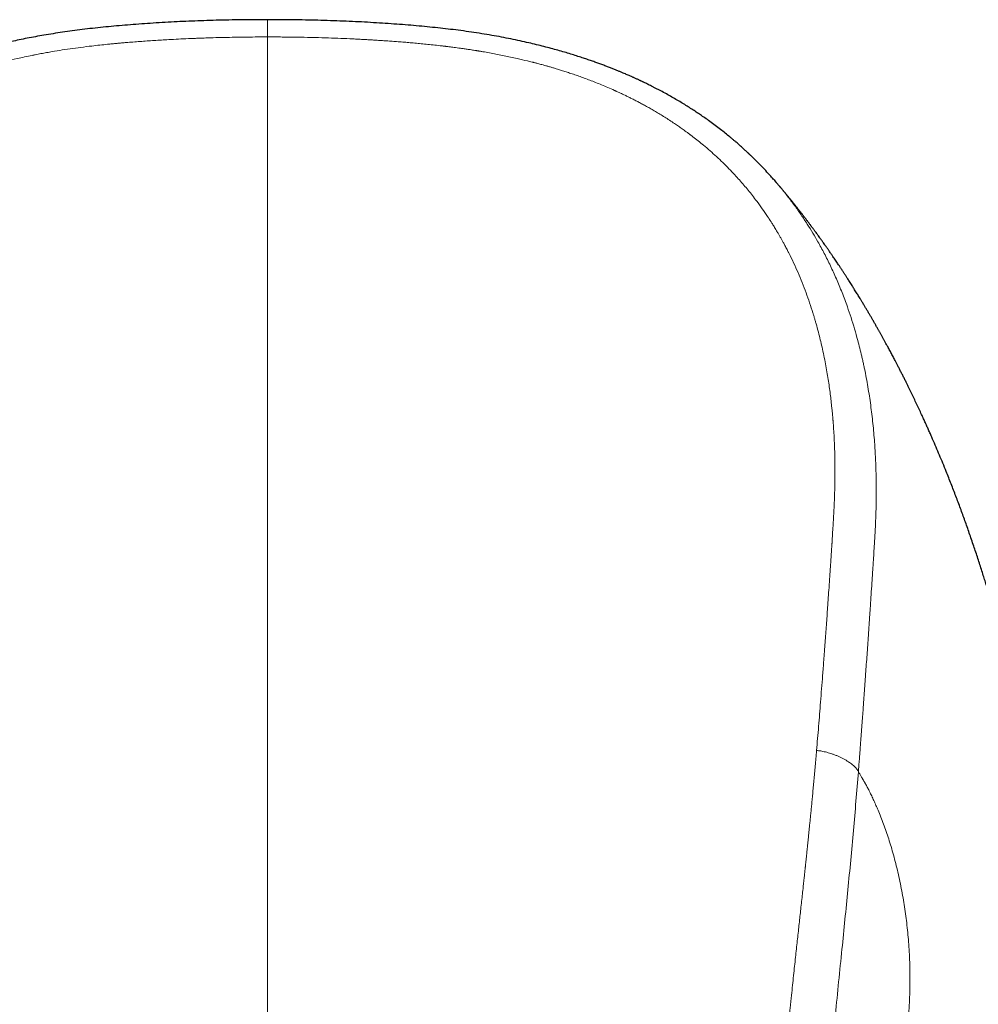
# Model space of a CAD drawing. Header units: millimetres. Extents: x 8 to 736, y 12 to 522.
# Tile 34 of 58: x 375 to 405, y 490 to 522. Entities that reach past the tile are written whole.
import ezdxf

# ---------------------------------------------------------------- set-up
doc = ezdxf.new("R2010")
doc.units = ezdxf.units.MM

msp = doc.modelspace()

# ---------------------------------------------------------------- linework, layer by layer
at = {"color": 7, "linetype": 'Continuous', "lineweight": 30}
msp.add_line((398.633, 516.656), (398.682, 516.599), dxfattribs=at)
for points, knots in [([(382.5, 521.756), (382.438, 521.756), (382.235, 521.757), (381.894, 521.754), (381.479, 521.749), (381.073, 521.742), (380.675, 521.731), (380.286, 521.718), (379.906, 521.703), (379.527, 521.685), (379.151, 521.664), (378.776, 521.64), (378.41, 521.615), (378.051, 521.587), (377.699, 521.557), (377.356, 521.525), (377.02, 521.49), (376.691, 521.453), (376.371, 521.413), (376.059, 521.37), (375.754, 521.324), (375.464, 521.277), (375.187, 521.228), (374.923, 521.179), (374.666, 521.127), (374.418, 521.075), (374.176, 521.02), (373.939, 520.964), (373.709, 520.906), (373.488, 520.848), (373.276, 520.79), (373.074, 520.732), (372.88, 520.675), (372.69, 520.616), (372.504, 520.556), (372.322, 520.496), (372.151, 520.436), (371.99, 520.379), (371.842, 520.325), (371.706, 520.273), (371.581, 520.225), (371.466, 520.18), (371.36, 520.137), (371.263, 520.097), (371.178, 520.061), (371.104, 520.03), (371.041, 520.003), (370.985, 519.978), (370.935, 519.956), (370.891, 519.936), (370.853, 519.919), (370.82, 519.904), (370.789, 519.89), (370.759, 519.877), (370.728, 519.863), (370.697, 519.848), (370.666, 519.834), (370.638, 519.821), (370.613, 519.809), (370.589, 519.798), (370.56, 519.784), (370.524, 519.767), (370.481, 519.746), (370.429, 519.721), (370.373, 519.693), (370.312, 519.664), (370.248, 519.631), (370.178, 519.596), (370.104, 519.558), (370.005, 519.506), (369.884, 519.441), (369.734, 519.359), (369.581, 519.273), (369.426, 519.182), (369.274, 519.091), (369.125, 518.999), (368.98, 518.906), (368.841, 518.816), (368.706, 518.725), (368.564, 518.626), (368.411, 518.518), (368.248, 518.398), (368.081, 518.271), (367.911, 518.137), (367.771, 518.022), (367.661, 517.931), (367.584, 517.865), (367.511, 517.801), (367.443, 517.741), (367.384, 517.688), (367.332, 517.641), (367.287, 517.6), (367.25, 517.565), (367.221, 517.539), (367.2, 517.519), (367.185, 517.505), (367.173, 517.494), (367.16, 517.482), (367.144, 517.466), (367.123, 517.446), (367.097, 517.421), (367.067, 517.392), (367.033, 517.359), (366.994, 517.321), (366.951, 517.278), (366.903, 517.231), (366.808, 517.134), (366.668, 516.988), (366.502, 516.809), (366.399, 516.691), (366.356, 516.641)], [0, 0, 0, 0, 0.010377, 0.033914, 0.05701, 0.079639, 0.101781, 0.123447, 0.14466, 0.16544, 0.186765, 0.207653, 0.22812, 0.248178, 0.267834, 0.287084, 0.305925, 0.324355, 0.342373, 0.359976, 0.377164, 0.393935, 0.409365, 0.424411, 0.439061, 0.453301, 0.46712, 0.480944, 0.494301, 0.507182, 0.519582, 0.531497, 0.542923, 0.55386, 0.565332, 0.576221, 0.586529, 0.596257, 0.605408, 0.61354, 0.621152, 0.628244, 0.634815, 0.640863, 0.646385, 0.6507, 0.654626, 0.658163, 0.661308, 0.664062, 0.666423, 0.668517, 0.670379, 0.672281, 0.674222, 0.676203, 0.678224, 0.680222, 0.681494, 0.68301, 0.684791, 0.687078, 0.689871, 0.693172, 0.696979, 0.700742, 0.704896, 0.709443, 0.714365, 0.719348, 0.728959, 0.738337, 0.749192, 0.75971, 0.769889, 0.780417, 0.790552, 0.800293, 0.809754, 0.819509, 0.831083, 0.843139, 0.855679, 0.86871, 0.882235, 0.888344, 0.894552, 0.90059, 0.906054, 0.910939, 0.915175, 0.918851, 0.921968, 0.924525, 0.926032, 0.927243, 0.928156, 0.929111, 0.930453, 0.932244, 0.934513, 0.937013, 0.939916, 0.943222, 0.946931, 0.951044, 0.955542, 0.971881, 0.98808, 1, 1, 1, 1]), ([(398.632, 516.655), (398.598, 516.694), (398.51, 516.794), (398.366, 516.952), (398.236, 517.088), (398.142, 517.185), (398.088, 517.24), (398.037, 517.29), (397.992, 517.335), (397.951, 517.374), (397.917, 517.408), (397.888, 517.436), (397.864, 517.459), (397.846, 517.476), (397.832, 517.489), (397.82, 517.5), (397.806, 517.513), (397.79, 517.528), (397.767, 517.55), (397.735, 517.58), (397.695, 517.617), (397.647, 517.66), (397.596, 517.707), (397.541, 517.755), (397.484, 517.806), (397.422, 517.859), (397.358, 517.914), (397.293, 517.969), (397.2, 518.046), (397.08, 518.144), (396.924, 518.267), (396.761, 518.391), (396.594, 518.514), (396.437, 518.626), (396.292, 518.726), (396.154, 518.819), (396.012, 518.911), (395.864, 519.006), (395.71, 519.101), (395.548, 519.198), (395.381, 519.295), (395.205, 519.393), (395.057, 519.473), (394.938, 519.536), (394.853, 519.58), (394.772, 519.622), (394.697, 519.659), (394.631, 519.692), (394.574, 519.72), (394.525, 519.743), (394.483, 519.764), (394.448, 519.78), (394.421, 519.793), (394.401, 519.802), (394.388, 519.809), (394.375, 519.815), (394.361, 519.821), (394.322, 519.839), (394.262, 519.867), (394.197, 519.897), (394.147, 519.919), (394.109, 519.936), (394.065, 519.956), (394.015, 519.978), (393.959, 520.003), (393.896, 520.03), (393.824, 520.06), (393.743, 520.094), (393.652, 520.132), (393.554, 520.172), (393.447, 520.214), (393.332, 520.259), (393.212, 520.304), (393.087, 520.351), (392.957, 520.398), (392.82, 520.447), (392.675, 520.497), (392.516, 520.549), (392.343, 520.605), (392.155, 520.664), (391.957, 520.723), (391.749, 520.783), (391.532, 520.843), (391.305, 520.903), (391.068, 520.962), (390.814, 521.022), (390.543, 521.083), (390.253, 521.144), (389.953, 521.203), (389.643, 521.259), (389.323, 521.312), (388.993, 521.363), (388.663, 521.408), (388.334, 521.45), (388.006, 521.487), (387.671, 521.522), (387.328, 521.555), (386.977, 521.585), (386.618, 521.613), (386.253, 521.639), (385.879, 521.662), (385.497, 521.684), (385.107, 521.702), (384.708, 521.719), (384.308, 521.732), (383.908, 521.742), (383.506, 521.75), (383.096, 521.754), (382.76, 521.757), (382.56, 521.756), (382.5, 521.756)], [0, 0, 0, 0, 0.009295, 0.023987, 0.038794, 0.043806, 0.048669, 0.053059, 0.056968, 0.060396, 0.063345, 0.065815, 0.067805, 0.069324, 0.070439, 0.071288, 0.072377, 0.073763, 0.075447, 0.078246, 0.081605, 0.085524, 0.090003, 0.094241, 0.098881, 0.103922, 0.109115, 0.114239, 0.119295, 0.130948, 0.14223, 0.155185, 0.167625, 0.179555, 0.189494, 0.19914, 0.209087, 0.219443, 0.230207, 0.241174, 0.252531, 0.264274, 0.276401, 0.282038, 0.287732, 0.293072, 0.297903, 0.302224, 0.305825, 0.308976, 0.311679, 0.313932, 0.315737, 0.316841, 0.317669, 0.318311, 0.319233, 0.320431, 0.325714, 0.330722, 0.332818, 0.335182, 0.337938, 0.341087, 0.344627, 0.348558, 0.352877, 0.358064, 0.363716, 0.369832, 0.37641, 0.38345, 0.39095, 0.398442, 0.406343, 0.414653, 0.423372, 0.432501, 0.443176, 0.454367, 0.466076, 0.478306, 0.491054, 0.504314, 0.518081, 0.532346, 0.548392, 0.564999, 0.582151, 0.599826, 0.618003, 0.636678, 0.655848, 0.673854, 0.692273, 0.711104, 0.730344, 0.749991, 0.770041, 0.790499, 0.811378, 0.832693, 0.854461, 0.876705, 0.899447, 0.92137, 0.943768, 0.966622, 0.989905, 1, 1, 1, 1]), ([(407.307, 493.045), (407.307, 493.048), (407.306, 493.057), (407.305, 493.072), (407.304, 493.089), (407.303, 493.105), (407.302, 493.123), (407.301, 493.143), (407.3, 493.166), (407.298, 493.191), (407.297, 493.217), (407.295, 493.244), (407.294, 493.271), (407.292, 493.296), (407.29, 493.323), (407.288, 493.358), (407.286, 493.398), (407.283, 493.438), (407.281, 493.481), (407.278, 493.523), (407.275, 493.566), (407.272, 493.609), (407.269, 493.657), (407.265, 493.711), (407.261, 493.772), (407.257, 493.832), (407.253, 493.892), (407.248, 493.958), (407.242, 494.028), (407.236, 494.105), (407.23, 494.183), (407.224, 494.26), (407.218, 494.333), (407.212, 494.402), (407.206, 494.47), (407.2, 494.538), (407.194, 494.606), (407.188, 494.674), (407.182, 494.745), (407.174, 494.82), (407.167, 494.897), (407.16, 494.969), (407.154, 495.034), (407.148, 495.094), (407.141, 495.154), (407.135, 495.214), (407.129, 495.276), (407.122, 495.336), (407.115, 495.403), (407.107, 495.476), (407.098, 495.556), (407.089, 495.635), (407.08, 495.715), (407.071, 495.796), (407.06, 495.885), (407.048, 495.984), (407.035, 496.089), (407.022, 496.193), (407.008, 496.305), (406.992, 496.423), (406.976, 496.545), (406.96, 496.662), (406.944, 496.774), (406.929, 496.886), (406.914, 496.988), (406.9, 497.083), (406.887, 497.17), (406.874, 497.259), (406.86, 497.347), (406.847, 497.435), (406.834, 497.517), (406.822, 497.592), (406.81, 497.663), (406.799, 497.733), (406.788, 497.801), (406.777, 497.867), (406.749, 498.035), (406.72, 498.207), (406.688, 498.386), (406.673, 498.466), (406.659, 498.549), (406.639, 498.658), (406.613, 498.795), (406.582, 498.96), (406.551, 499.121), (406.52, 499.278), (406.49, 499.429), (406.459, 499.581), (406.426, 499.738), (406.385, 499.933), (406.335, 500.163), (406.29, 500.365), (406.258, 500.505), (406.241, 500.582), (406.223, 500.658), (406.206, 500.733), (406.185, 500.821), (406.162, 500.921), (406.134, 501.036), (406.106, 501.154), (406.076, 501.276), (406.046, 501.398), (406.007, 501.551), (405.961, 501.736), (405.906, 501.947), (405.851, 502.152), (405.798, 502.352), (405.741, 502.558), (405.685, 502.759), (405.63, 502.953), (405.577, 503.137), (405.523, 503.321), (405.469, 503.501), (405.416, 503.677), (405.364, 503.849), (405.309, 504.025), (405.25, 504.211), (405.188, 504.406), (405.123, 504.604), (405.058, 504.803), (404.967, 505.072), (404.852, 505.407), (404.711, 505.806), (404.569, 506.197), (404.422, 506.586), (404.271, 506.979), (404.097, 507.415), (403.901, 507.892), (403.736, 508.278), (403.624, 508.536), (403.567, 508.664), (403.51, 508.791), (403.453, 508.919), (403.392, 509.052), (403.325, 509.199), (403.251, 509.358), (403.171, 509.529), (403.09, 509.7), (403.008, 509.871), (402.928, 510.034), (402.858, 510.176), (402.798, 510.297), (402.745, 510.403), (402.691, 510.508), (402.647, 510.594), (402.613, 510.661), (402.589, 510.708), (402.565, 510.755), (402.542, 510.8), (402.519, 510.844), (402.496, 510.888), (402.469, 510.939), (402.439, 510.997), (402.405, 511.061), (402.371, 511.125), (402.337, 511.189), (402.302, 511.254), (402.268, 511.316), (402.233, 511.382), (402.195, 511.452), (402.152, 511.529), (402.109, 511.609), (402.072, 511.675), (402.043, 511.728), (402.021, 511.767), (402, 511.805), (401.98, 511.841), (401.959, 511.878), (401.936, 511.917), (401.912, 511.96), (401.887, 512.005), (401.861, 512.05), (401.835, 512.096), (401.808, 512.142), (401.782, 512.188), (401.757, 512.231), (401.724, 512.287), (401.682, 512.36), (401.628, 512.451), (401.583, 512.527), (401.549, 512.585), (401.524, 512.627), (401.498, 512.67), (401.47, 512.718), (401.435, 512.775), (401.395, 512.84), (401.354, 512.909), (401.315, 512.973), (401.277, 513.034), (401.238, 513.097), (401.201, 513.156), (401.166, 513.212), (401.132, 513.266), (401.096, 513.323), (401.057, 513.385), (401.018, 513.446), (400.982, 513.502), (400.952, 513.548), (400.927, 513.588), (400.903, 513.624), (400.879, 513.661), (400.856, 513.696), (400.834, 513.731), (400.811, 513.765), (400.787, 513.803), (400.753, 513.853), (400.713, 513.913), (400.67, 513.979), (400.629, 514.04), (400.588, 514.099), (400.548, 514.158), (400.513, 514.211), (400.481, 514.257), (400.45, 514.302), (400.418, 514.349), (400.388, 514.391), (400.364, 514.427), (400.343, 514.457), (400.323, 514.485), (400.293, 514.528), (400.254, 514.584), (400.202, 514.657), (400.148, 514.733), (400.094, 514.808), (400.042, 514.88), (399.994, 514.946), (399.954, 515.001), (399.923, 515.043), (399.899, 515.075), (399.875, 515.108), (399.851, 515.14), (399.829, 515.169), (399.809, 515.196), (399.787, 515.226), (399.761, 515.26), (399.734, 515.296), (399.706, 515.333), (399.68, 515.367), (399.654, 515.402), (399.627, 515.438), (399.599, 515.473), (399.574, 515.506), (399.549, 515.538), (399.523, 515.572), (399.495, 515.608), (399.469, 515.641), (399.445, 515.672), (399.421, 515.703), (399.394, 515.737), (399.366, 515.773), (399.341, 515.804), (399.32, 515.831), (399.303, 515.852), (399.286, 515.873), (399.269, 515.895), (399.25, 515.919), (399.229, 515.944), (399.207, 515.972), (399.183, 516.002), (399.157, 516.034), (399.129, 516.067), (399.103, 516.099), (399.077, 516.131), (399.05, 516.164), (399.021, 516.199), (398.993, 516.234), (398.967, 516.265), (398.944, 516.292), (398.923, 516.318), (398.901, 516.344), (398.879, 516.369), (398.857, 516.396), (398.833, 516.424), (398.807, 516.455), (398.78, 516.486), (398.753, 516.518), (398.724, 516.552), (398.7, 516.58), (398.686, 516.596), (398.683, 516.6)], [0, 0, 0, 0, 0.00057, 0.002086, 0.003253, 0.0044, 0.005661, 0.007154, 0.008881, 0.010732, 0.012692, 0.014547, 0.016291, 0.017924, 0.019362, 0.020817, 0.022248, 0.023858, 0.025483, 0.027108, 0.028732, 0.030362, 0.032034, 0.034271, 0.036621, 0.038947, 0.04123, 0.043514, 0.046427, 0.049341, 0.052341, 0.055393, 0.058091, 0.060692, 0.063292, 0.065892, 0.068493, 0.071094, 0.073729, 0.076609, 0.07964, 0.082572, 0.08486, 0.087148, 0.089435, 0.091725, 0.094075, 0.096466, 0.098684, 0.101756, 0.1048, 0.107845, 0.110893, 0.113942, 0.117101, 0.121193, 0.125216, 0.129209, 0.1332, 0.138005, 0.14285, 0.147183, 0.151488, 0.155795, 0.160105, 0.163265, 0.166692, 0.170129, 0.173509, 0.17689, 0.180269, 0.182924, 0.185602, 0.188375, 0.191055, 0.193514, 0.195936, 0.210478, 0.213396, 0.216593, 0.219802, 0.222929, 0.229273, 0.235616, 0.242023, 0.247945, 0.25375, 0.259557, 0.265553, 0.271979, 0.282097, 0.292281, 0.295417, 0.29839, 0.301312, 0.304234, 0.307158, 0.31151, 0.315869, 0.320523, 0.325336, 0.33006, 0.334783, 0.343216, 0.351672, 0.359483, 0.367301, 0.375157, 0.383673, 0.390884, 0.398092, 0.405296, 0.412635, 0.419404, 0.426165, 0.432934, 0.440389, 0.448224, 0.456168, 0.464065, 0.471957, 0.488433, 0.504298, 0.520033, 0.535844, 0.551736, 0.568136, 0.589519, 0.610845, 0.616421, 0.621982, 0.627007, 0.632534, 0.638231, 0.643944, 0.651237, 0.658555, 0.6659, 0.673272, 0.680646, 0.687141, 0.691764, 0.696398, 0.701029, 0.705658, 0.707736, 0.709813, 0.711889, 0.713924, 0.715827, 0.717714, 0.719754, 0.72258, 0.725443, 0.72831, 0.731182, 0.734059, 0.736935, 0.739606, 0.742899, 0.746432, 0.750048, 0.753662, 0.755468, 0.757271, 0.758979, 0.760578, 0.762192, 0.764026, 0.766014, 0.768032, 0.770148, 0.772267, 0.774389, 0.776512, 0.778539, 0.780351, 0.78432, 0.78867, 0.793016, 0.79494, 0.796798, 0.798814, 0.801068, 0.803418, 0.806922, 0.810288, 0.813108, 0.815962, 0.819004, 0.822045, 0.824497, 0.82694, 0.829747, 0.832795, 0.835834, 0.838556, 0.840888, 0.842565, 0.844346, 0.846134, 0.847899, 0.849552, 0.851177, 0.852977, 0.855, 0.858602, 0.861834, 0.864678, 0.86766, 0.87067, 0.873472, 0.875437, 0.877696, 0.88012, 0.88248, 0.884137, 0.885545, 0.886946, 0.888428, 0.892013, 0.895423, 0.899582, 0.903597, 0.907031, 0.910616, 0.913937, 0.915464, 0.917173, 0.918953, 0.920625, 0.922145, 0.923541, 0.924885, 0.926826, 0.9288, 0.930653, 0.932557, 0.934281, 0.936195, 0.93816, 0.939944, 0.941425, 0.943299, 0.945315, 0.94725, 0.948682, 0.950295, 0.952181, 0.954181, 0.956048, 0.957318, 0.95845, 0.959583, 0.960756, 0.961983, 0.963466, 0.964925, 0.966508, 0.968354, 0.970232, 0.972021, 0.973653, 0.975519, 0.977493, 0.979405, 0.981312, 0.982636, 0.98407, 0.985563, 0.987034, 0.988339, 0.990067, 0.991794, 0.993596, 0.99532, 0.997186, 0.999361, 1, 1, 1, 1])]:
    msp.add_open_spline(points, degree=3, knots=knots, dxfattribs=at)
at = {"color": 252, "linetype": 'Continuous', "lineweight": 0}
for points, knots in [([(382.5, 521.756), (382.5, 521.756), (382.5, 521.756), (382.5, 521.752), (382.5, 521.742), (382.5, 521.728), (382.5, 521.709), (382.5, 521.685), (382.5, 521.657), (382.5, 521.625), (382.5, 521.589), (382.5, 521.549), (382.5, 521.507), (382.5, 521.463), (382.5, 521.418), (382.5, 521.373), (382.5, 521.33), (382.5, 521.288), (382.5, 521.247), (382.5, 521.22), (382.5, 521.207)], [0, 0, 0, 0, 0.024188, 0.073842, 0.128821, 0.188459, 0.25167, 0.317197, 0.383869, 0.450859, 0.517869, 0.584617, 0.650286, 0.713701, 0.773586, 0.828821, 0.878703, 0.923172, 0.963015, 1, 1, 1, 1]), ([(382.5, 521.207), (382.372, 521.207), (382.12, 521.206), (381.747, 521.202), (381.386, 521.196), (381.037, 521.189), (380.74, 521.181), (380.494, 521.173), (380.343, 521.168), (380.243, 521.164), (380.192, 521.162), (380.141, 521.16), (380.091, 521.158), (380.039, 521.156), (379.899, 521.15), (379.671, 521.139), (379.308, 521.12), (378.899, 521.096), (378.447, 521.064), (378.11, 521.037), (377.887, 521.018), (377.773, 521.008), (377.659, 520.997), (377.54, 520.986), (377.375, 520.97), (377.164, 520.948), (376.879, 520.915), (376.565, 520.877), (376.223, 520.83), (375.891, 520.78), (375.642, 520.738), (375.474, 520.709), (375.382, 520.692), (375.291, 520.675), (375.2, 520.658), (375.107, 520.64), (374.964, 520.611), (374.772, 520.571), (374.487, 520.508), (374.158, 520.429), (373.786, 520.333), (373.422, 520.23), (373.064, 520.12), (372.765, 520.022), (372.524, 519.937), (372.337, 519.869), (372.152, 519.799), (371.969, 519.727), (371.789, 519.654), (371.611, 519.578), (371.414, 519.492), (371.198, 519.392), (370.963, 519.279), (370.731, 519.162), (370.478, 519.027), (370.206, 518.873), (369.918, 518.7), (369.636, 518.52), (369.361, 518.333), (369.094, 518.14), (368.837, 517.942), (368.597, 517.747), (368.374, 517.555), (368.166, 517.365), (367.964, 517.171), (367.766, 516.972), (367.596, 516.791), (367.452, 516.63), (367.331, 516.492), (367.215, 516.353), (367.103, 516.215), (366.995, 516.077), (366.861, 515.901), (366.704, 515.684), (366.528, 515.425), (366.359, 515.159), (366.198, 514.889), (366.043, 514.612), (365.936, 514.406), (365.869, 514.274), (365.841, 514.217), (365.813, 514.159), (365.786, 514.102), (365.758, 514.044), (365.697, 513.913), (365.61, 513.718), (365.5, 513.457), (365.393, 513.185), (365.285, 512.892), (365.179, 512.577), (365.077, 512.248), (364.98, 511.906), (364.889, 511.55), (364.807, 511.186), (364.732, 510.817), (364.685, 510.55), (364.658, 510.388), (364.65, 510.335), (364.641, 510.281), (364.633, 510.227), (364.625, 510.174), (364.617, 510.12), (364.597, 509.984), (364.57, 509.777), (364.537, 509.496), (364.513, 509.261), (364.495, 509.061), (364.482, 508.897), (364.47, 508.732), (364.46, 508.568), (364.451, 508.408), (364.441, 508.192), (364.432, 507.915), (364.426, 507.572), (364.427, 507.222), (364.432, 506.865), (364.44, 506.614), (364.445, 506.473), (364.446, 506.444), (364.448, 506.414), (364.449, 506.383), (364.45, 506.353), (364.452, 506.321), (364.454, 506.271), (364.457, 506.2), (364.462, 506.101), (364.468, 505.993), (364.475, 505.874), (364.481, 505.757), (364.488, 505.643), (364.493, 505.564), (364.496, 505.519), (364.497, 505.508), (364.497, 505.502), (364.497, 505.496), (364.498, 505.483), (364.5, 505.459), (364.502, 505.424), (364.505, 505.382), (364.508, 505.334), (364.512, 505.278), (364.516, 505.216), (364.52, 505.146), (364.525, 505.07), (364.531, 504.987), (364.537, 504.893), (364.544, 504.789), (364.549, 504.704), (364.553, 504.644), (364.555, 504.612), (364.557, 504.58), (364.56, 504.547), (364.561, 504.518), (364.568, 504.417), (364.58, 504.242), (364.599, 503.95), (364.622, 503.621), (364.647, 503.255), (364.666, 502.986), (364.678, 502.814), (364.683, 502.737), (364.689, 502.659), (364.695, 502.581), (364.701, 502.497), (364.71, 502.368), (364.722, 502.195), (364.742, 501.932), (364.764, 501.623), (364.791, 501.27), (364.817, 500.923), (364.843, 500.584), (364.869, 500.252), (364.894, 499.933), (364.919, 499.627), (364.943, 499.334), (364.966, 499.047), (364.99, 498.766), (365.006, 498.582), (365.013, 498.49)], [0, 0, 0, 0, 0.00973, 0.019171, 0.028322, 0.037184, 0.045758, 0.050896, 0.055925, 0.057224, 0.058515, 0.0598, 0.061076, 0.062345, 0.063734, 0.071754, 0.07966, 0.091421, 0.102921, 0.114162, 0.117087, 0.119994, 0.122883, 0.12576, 0.129094, 0.13556, 0.141916, 0.150915, 0.159687, 0.168235, 0.176561, 0.178961, 0.181343, 0.183706, 0.18605, 0.188376, 0.190989, 0.19723, 0.203427, 0.213393, 0.223251, 0.233005, 0.242663, 0.25223, 0.257435, 0.262611, 0.267758, 0.272878, 0.277973, 0.283043, 0.288089, 0.294992, 0.301855, 0.308738, 0.315728, 0.324792, 0.333847, 0.342901, 0.351963, 0.361041, 0.369948, 0.378878, 0.386746, 0.394643, 0.402576, 0.41055, 0.41857, 0.423848, 0.429149, 0.434423, 0.439506, 0.444605, 0.44972, 0.458899, 0.46814, 0.477452, 0.486839, 0.496308, 0.505865, 0.507784, 0.509707, 0.511633, 0.513563, 0.515498, 0.517437, 0.526632, 0.534923, 0.543293, 0.553365, 0.563558, 0.573876, 0.585076, 0.59643, 0.607942, 0.619619, 0.631464, 0.633143, 0.634825, 0.636509, 0.638196, 0.639886, 0.641578, 0.643273, 0.65264, 0.661073, 0.669572, 0.674662, 0.679777, 0.684916, 0.69008, 0.695062, 0.699845, 0.710257, 0.720891, 0.731749, 0.742834, 0.754146, 0.755047, 0.755961, 0.756888, 0.757829, 0.758782, 0.759749, 0.76073, 0.763493, 0.766357, 0.769897, 0.773578, 0.777401, 0.780722, 0.784143, 0.784756, 0.784973, 0.785139, 0.785318, 0.78551, 0.786387, 0.787479, 0.788775, 0.790274, 0.791977, 0.793919, 0.796073, 0.798438, 0.801013, 0.803799, 0.807107, 0.81067, 0.811645, 0.812638, 0.813648, 0.814676, 0.815657, 0.816301, 0.824096, 0.831796, 0.843282, 0.854551, 0.865603, 0.868005, 0.870396, 0.872778, 0.875148, 0.877611, 0.880433, 0.887031, 0.893552, 0.904598, 0.915414, 0.926002, 0.93636, 0.946491, 0.956392, 0.965519, 0.974443, 0.983165, 0.991683, 1, 1, 1, 1]), ([(382.5, 521.207), (382.5, 520.784), (382.5, 519.939), (382.5, 518.664), (382.5, 517.385), (382.5, 516.101), (382.5, 514.813), (382.5, 513.546), (382.5, 512.299), (382.5, 511.073), (382.5, 509.843), (382.5, 508.61), (382.5, 507.372), (382.5, 506.131), (382.5, 504.886), (382.5, 503.638), (382.5, 502.385), (382.5, 501.136), (382.5, 499.891), (382.5, 498.65), (382.5, 497.405), (382.5, 496.149), (382.5, 494.882), (382.5, 493.603), (382.5, 492.321), (382.5, 491.035), (382.5, 489.753), (382.5, 488.474), (382.5, 487.2), (382.5, 485.922), (382.5, 484.56), (382.5, 483.111), (382.5, 481.576), (382.5, 480.035), (382.5, 478.49), (382.5, 476.939), (382.5, 475.431), (382.5, 473.967), (382.5, 472.548), (382.5, 471.124), (382.5, 469.695), (382.5, 468.263), (382.5, 466.854), (382.5, 465.468), (382.5, 464.106), (382.5, 462.74), (382.5, 461.37), (382.5, 459.997), (382.5, 458.62), (382.5, 457.24), (382.5, 455.855), (382.5, 454.467), (382.5, 453.084), (382.5, 451.705), (382.5, 450.332), (382.5, 448.954), (382.5, 447.642), (382.5, 446.398), (382.5, 445.22), (382.5, 444.04), (382.5, 442.857), (382.5, 441.671), (382.5, 440.505), (382.5, 439.359), (382.5, 438.233), (382.5, 437.104), (382.5, 435.973), (382.5, 434.84), (382.5, 433.703), (382.5, 432.564), (382.5, 431.422), (382.5, 430.278), (382.5, 429.137), (382.5, 428.001), (382.5, 426.869), (382.5, 425.735), (382.5, 424.976), (382.5, 424.597)], [0, 0, 0, 0, 0.0149538, 0.0298821, 0.0447858, 0.0596659, 0.074523, 0.0893581, 0.103326, 0.1172757, 0.131208, 0.1451234, 0.1590228, 0.1729068, 0.186776, 0.2006311, 0.2144728, 0.2283018, 0.2418721, 0.2554313, 0.2689802, 0.2825192, 0.2962949, 0.3100618, 0.3238204, 0.3375714, 0.3513154, 0.3648078, 0.3782946, 0.3917764, 0.4052538, 0.4212933, 0.4373283, 0.4533597, 0.4693884, 0.4854155, 0.5014417, 0.5159792, 0.5305174, 0.5450569, 0.5595984, 0.5741424, 0.5886896, 0.602409, 0.6161322, 0.6298597, 0.6435921, 0.6573299, 0.6710738, 0.6848245, 0.6985827, 0.7123492, 0.726124, 0.73966, 0.753202, 0.7667489, 0.7802997, 0.7917997, 0.8033009, 0.8148023, 0.8263029, 0.837802, 0.8492989, 0.8601362, 0.8709705, 0.8818017, 0.8926294, 0.9034534, 0.9142739, 0.9250909, 0.9359047, 0.9467162, 0.9575264, 0.9681431, 0.9787604, 0.989379, 1, 1, 1, 1]), ([(382.5, 521.207), (382.658, 521.207), (382.971, 521.206), (383.437, 521.2), (383.896, 521.191), (384.329, 521.18), (384.738, 521.165), (385.059, 521.152), (385.257, 521.143), (385.336, 521.139), (385.361, 521.138), (385.385, 521.136), (385.409, 521.135), (385.432, 521.134), (385.476, 521.132), (385.541, 521.128), (385.647, 521.122), (385.775, 521.115), (385.925, 521.106), (386.085, 521.096), (386.254, 521.085), (386.432, 521.072), (386.619, 521.058), (386.81, 521.044), (387.003, 521.028), (387.199, 521.01), (387.403, 520.992), (387.614, 520.971), (387.833, 520.948), (387.989, 520.93), (388.081, 520.919), (388.106, 520.917), (388.131, 520.914), (388.156, 520.911), (388.181, 520.908), (388.2, 520.905), (388.231, 520.902), (388.274, 520.896), (388.337, 520.888), (388.41, 520.879), (388.497, 520.868), (388.598, 520.854), (388.71, 520.839), (388.832, 520.821), (388.964, 520.802), (389.065, 520.786), (389.131, 520.776), (389.16, 520.771), (389.189, 520.767), (389.218, 520.762), (389.247, 520.757), (389.277, 520.752), (389.333, 520.743), (389.449, 520.723), (389.624, 520.692), (389.831, 520.653), (390.038, 520.611), (390.247, 520.567), (390.497, 520.511), (390.723, 520.458), (390.885, 520.419), (390.938, 520.405), (390.944, 520.404), (390.946, 520.403), (390.949, 520.403), (390.957, 520.4), (390.975, 520.396), (391.002, 520.389), (391.039, 520.379), (391.086, 520.367), (391.142, 520.352), (391.207, 520.334), (391.282, 520.314), (391.366, 520.291), (391.459, 520.264), (391.561, 520.235), (391.675, 520.201), (391.801, 520.162), (391.94, 520.119), (392.089, 520.07), (392.248, 520.017), (392.416, 519.959), (392.59, 519.896), (392.77, 519.829), (392.954, 519.758), (393.146, 519.681), (393.345, 519.597), (393.49, 519.533), (393.576, 519.495), (393.596, 519.486), (393.608, 519.48), (393.615, 519.477), (393.623, 519.474), (393.64, 519.466), (393.68, 519.448), (393.74, 519.42), (393.813, 519.386), (393.895, 519.347), (393.989, 519.301), (394.094, 519.249), (394.207, 519.192), (394.325, 519.131), (394.448, 519.065), (394.578, 518.994), (394.715, 518.917), (394.856, 518.835), (395.002, 518.747), (395.153, 518.654), (395.308, 518.555), (395.453, 518.459), (395.588, 518.367), (395.712, 518.28), (395.807, 518.211), (395.87, 518.165), (395.9, 518.143), (395.925, 518.124), (395.95, 518.105), (395.974, 518.087), (395.998, 518.069), (396.022, 518.05), (396.096, 517.994), (396.217, 517.899), (396.4, 517.749), (396.596, 517.582), (396.802, 517.397), (397.002, 517.207), (397.197, 517.012), (397.372, 516.827), (397.53, 516.654), (397.672, 516.492), (397.812, 516.325), (397.948, 516.155), (398.098, 515.96), (398.259, 515.739), (398.379, 515.564), (398.447, 515.462), (398.462, 515.438), (398.473, 515.422), (398.481, 515.41), (398.489, 515.397), (398.498, 515.383), (398.512, 515.362), (398.53, 515.334), (398.554, 515.296), (398.582, 515.252), (398.615, 515.199), (398.653, 515.139), (398.693, 515.071), (398.737, 514.998), (398.784, 514.918), (398.832, 514.835), (398.88, 514.749), (398.929, 514.662), (398.973, 514.58), (399.012, 514.506), (399.045, 514.442), (399.068, 514.397), (399.081, 514.372), (399.085, 514.364), (399.09, 514.355), (399.094, 514.347), (399.098, 514.339), (399.153, 514.23), (399.255, 514.019), (399.397, 513.703), (399.53, 513.385), (399.653, 513.064), (399.767, 512.743), (399.841, 512.515), (399.884, 512.378), (399.898, 512.331), (399.913, 512.28), (399.929, 512.229), (399.943, 512.178), (399.958, 512.128), (399.993, 512.004), (400.044, 511.817), (400.106, 511.569), (400.164, 511.322), (400.219, 511.067), (400.271, 510.803), (400.317, 510.55), (400.357, 510.305), (400.392, 510.07), (400.423, 509.841), (400.45, 509.62), (400.47, 509.431), (400.486, 509.275), (400.497, 509.154), (400.504, 509.069), (400.508, 509.017), (400.51, 508.993), (400.512, 508.966), (400.514, 508.94), (400.522, 508.836), (400.535, 508.656), (400.548, 508.41), (400.558, 508.179), (400.565, 507.963), (400.57, 507.753), (400.572, 507.55), (400.573, 507.381), (400.572, 507.245), (400.572, 507.147), (400.57, 507.055), (400.569, 506.97), (400.567, 506.884), (400.565, 506.798), (400.562, 506.689), (400.558, 506.556), (400.552, 506.4), (400.545, 506.244), (400.537, 506.088), (400.528, 505.93), (400.518, 505.765), (400.505, 505.551), (400.493, 505.348), (400.484, 505.196), (400.48, 505.138), (400.479, 505.117), (400.478, 505.096), (400.477, 505.079), (400.476, 505.061), (400.474, 505.036), (400.472, 504.999), (400.469, 504.953), (400.465, 504.897), (400.461, 504.832), (400.456, 504.758), (400.45, 504.675), (400.444, 504.582), (400.438, 504.481), (400.43, 504.37), (400.422, 504.25), (400.416, 504.16), (400.412, 504.103), (400.411, 504.084), (400.41, 504.065), (400.408, 504.046), (400.407, 504.027), (400.404, 503.984), (400.398, 503.895), (400.385, 503.705), (400.366, 503.438), (400.338, 503.036), (400.304, 502.556), (400.275, 502.153), (400.257, 501.913), (400.251, 501.836), (400.246, 501.766), (400.241, 501.698), (400.231, 501.563), (400.211, 501.292), (400.17, 500.758), (400.116, 500.057), (400.052, 499.259), (400.008, 498.747), (399.987, 498.49)], [0, 0, 0, 0, 0.012, 0.023812, 0.035435, 0.046869, 0.056774, 0.066533, 0.071289, 0.071909, 0.072528, 0.073147, 0.073766, 0.074383, 0.074897, 0.077083, 0.079377, 0.082961, 0.086782, 0.090838, 0.095131, 0.09966, 0.104424, 0.109424, 0.114215, 0.119204, 0.124391, 0.129778, 0.135366, 0.141155, 0.141788, 0.142423, 0.143061, 0.143701, 0.144344, 0.144947, 0.145197, 0.146716, 0.148273, 0.150019, 0.152344, 0.154938, 0.157801, 0.160935, 0.164339, 0.168015, 0.168739, 0.169472, 0.170215, 0.170968, 0.171731, 0.172503, 0.173223, 0.176123, 0.181479, 0.186844, 0.192215, 0.197695, 0.20322, 0.211826, 0.21559, 0.216004, 0.216063, 0.216094, 0.21613, 0.216273, 0.216774, 0.217516, 0.218497, 0.219719, 0.221213, 0.222956, 0.224949, 0.227192, 0.229683, 0.232422, 0.235409, 0.238892, 0.242659, 0.246711, 0.251048, 0.255671, 0.26058, 0.265471, 0.270621, 0.27603, 0.281701, 0.287636, 0.288527, 0.289138, 0.28935, 0.289566, 0.289785, 0.290007, 0.291093, 0.293201, 0.295265, 0.2975, 0.300385, 0.303512, 0.306883, 0.310392, 0.314129, 0.318094, 0.322287, 0.326706, 0.331266, 0.336042, 0.341032, 0.346235, 0.350256, 0.354394, 0.358648, 0.359924, 0.360853, 0.361691, 0.362529, 0.363368, 0.364206, 0.365043, 0.365881, 0.371863, 0.377845, 0.385602, 0.393372, 0.401165, 0.40898, 0.416813, 0.422976, 0.429142, 0.435445, 0.441803, 0.448145, 0.456988, 0.465785, 0.466888, 0.467896, 0.468249, 0.468652, 0.469105, 0.469609, 0.470164, 0.471312, 0.47263, 0.474118, 0.476014, 0.47813, 0.480464, 0.483018, 0.485792, 0.488785, 0.491601, 0.494588, 0.497746, 0.499925, 0.502179, 0.504225, 0.504497, 0.50477, 0.505045, 0.50532, 0.505596, 0.505873, 0.516342, 0.526839, 0.537343, 0.547831, 0.55828, 0.568667, 0.569892, 0.571526, 0.573166, 0.574799, 0.576423, 0.578039, 0.579647, 0.588349, 0.595918, 0.603305, 0.611867, 0.62018, 0.628248, 0.635855, 0.643235, 0.650388, 0.657316, 0.66402, 0.668038, 0.671973, 0.675365, 0.675984, 0.676806, 0.677626, 0.678443, 0.679258, 0.687383, 0.695253, 0.702186, 0.708911, 0.715426, 0.721734, 0.727834, 0.731167, 0.734339, 0.737001, 0.739664, 0.742327, 0.744991, 0.747654, 0.752488, 0.757323, 0.762159, 0.766996, 0.771834, 0.776866, 0.782322, 0.791679, 0.795775, 0.796417, 0.797059, 0.797701, 0.798342, 0.798589, 0.799452, 0.800601, 0.802035, 0.803754, 0.805758, 0.808048, 0.810623, 0.813476, 0.816614, 0.820035, 0.823741, 0.827731, 0.828358, 0.828946, 0.829533, 0.830119, 0.830706, 0.831292, 0.834052, 0.838963, 0.848868, 0.85869, 0.876022, 0.893088, 0.895788, 0.898069, 0.900155, 0.902241, 0.904327, 0.912523, 0.927158, 0.953299, 0.976645, 1, 1, 1, 1]), ([(398.682, 516.599), (398.723, 516.551), (398.852, 516.403), (399.054, 516.151), (399.284, 515.846), (399.495, 515.547), (399.688, 515.254), (399.865, 514.969), (400.047, 514.658), (400.236, 514.31), (400.433, 513.916), (400.622, 513.502), (400.802, 513.068), (400.956, 512.656), (401.087, 512.269), (401.197, 511.912), (401.313, 511.504), (401.391, 511.191), (401.44, 510.978), (401.455, 510.911), (401.47, 510.843), (401.485, 510.775), (401.5, 510.706), (401.549, 510.471), (401.625, 510.064), (401.713, 509.485), (401.783, 508.899), (401.833, 508.33), (401.866, 507.781), (401.883, 507.272), (401.888, 506.869), (401.887, 506.634), (401.886, 506.547), (401.886, 506.52), (401.886, 506.493), (401.885, 506.465), (401.885, 506.438), (401.883, 506.316), (401.878, 506.106), (401.868, 505.815), (401.855, 505.545), (401.842, 505.296), (401.829, 505.068), (401.817, 504.886), (401.808, 504.745), (401.802, 504.64), (401.795, 504.542), (401.789, 504.452), (401.784, 504.369), (401.777, 504.27), (401.769, 504.15), (401.755, 503.932), (401.736, 503.64), (401.712, 503.279), (401.694, 503.004), (401.681, 502.812), (401.673, 502.699), (401.665, 502.586), (401.658, 502.476), (401.65, 502.366), (401.643, 502.258), (401.624, 501.982), (401.593, 501.539), (401.561, 501.092), (401.541, 500.81), (401.533, 500.693), (401.524, 500.575), (401.516, 500.458), (401.507, 500.341), (401.499, 500.225), (401.49, 500.109), (401.479, 499.954), (401.465, 499.753), (401.446, 499.499), (401.426, 499.222), (401.409, 499.001), (401.397, 498.841), (401.389, 498.734), (401.38, 498.613), (401.37, 498.483), (401.361, 498.365), (401.352, 498.258), (401.345, 498.159), (401.337, 498.068), (401.331, 497.987), (401.326, 497.925), (401.323, 497.881), (401.32, 497.851), (401.319, 497.83), (401.318, 497.819), (401.317, 497.815)], [0, 0, 0, 0, 0.009068, 0.0284006, 0.047062, 0.0650512, 0.0823684, 0.0990156, 0.1149942, 0.1363381, 0.1585574, 0.1816519, 0.2056254, 0.2304801, 0.2492671, 0.2685273, 0.2882622, 0.3150396, 0.3186076, 0.3221897, 0.3257861, 0.3293965, 0.3330212, 0.33666, 0.3669031, 0.3973822, 0.4281031, 0.4590685, 0.4865205, 0.5141595, 0.5386338, 0.5494472, 0.5508653, 0.5522839, 0.5537029, 0.5551224, 0.5565424, 0.5579628, 0.5742098, 0.5893615, 0.6034183, 0.6163796, 0.628245, 0.6390135, 0.6448454, 0.650296, 0.6553653, 0.6600532, 0.6643596, 0.6682846, 0.6755814, 0.6829866, 0.7022956, 0.7209671, 0.7390011, 0.7449302, 0.750787, 0.7565714, 0.7622835, 0.7679232, 0.7734905, 0.7789854, 0.8106436, 0.841745, 0.8477888, 0.8538111, 0.8598119, 0.8657912, 0.8717489, 0.8776852, 0.8836, 0.8894932, 0.9013365, 0.914283, 0.9283327, 0.9434857, 0.9480178, 0.9526399, 0.9597925, 0.9663621, 0.9723488, 0.9777527, 0.9825736, 0.9874614, 0.9915558, 0.9948569, 0.996812, 0.998321, 0.9993836, 1, 1, 1, 1]), ([(399.987, 498.49), (399.979, 498.407), (399.965, 498.243), (399.944, 498.001), (399.923, 497.767), (399.902, 497.541), (399.882, 497.322), (399.863, 497.112), (399.844, 496.916), (399.827, 496.732), (399.81, 496.561), (399.794, 496.396), (399.778, 496.239), (399.763, 496.088), (399.749, 495.944), (399.735, 495.806), (399.722, 495.676), (399.709, 495.552), (399.697, 495.436), (399.686, 495.326), (399.675, 495.217), (399.664, 495.111), (399.653, 495.008), (399.643, 494.914), (399.636, 494.846), (399.631, 494.8), (399.627, 494.768), (399.623, 494.727), (399.618, 494.677), (399.612, 494.623), (399.606, 494.569), (399.6, 494.514), (399.59, 494.417), (399.575, 494.277), (399.553, 494.079), (399.53, 493.862), (399.504, 493.624), (399.478, 493.387), (399.452, 493.15), (399.427, 492.916), (399.401, 492.674), (399.373, 492.425), (399.346, 492.169), (399.316, 491.899), (399.286, 491.616), (399.254, 491.319), (399.221, 491.013), (399.198, 490.791), (399.184, 490.657), (399.179, 490.612), (399.174, 490.567), (399.17, 490.521), (399.165, 490.477), (399.161, 490.437), (399.152, 490.357), (399.14, 490.239), (399.123, 490.08), (399.104, 489.89), (399.08, 489.662), (399.052, 489.395), (399.024, 489.12), (398.995, 488.837), (398.966, 488.553), (398.937, 488.269), (398.909, 487.984), (398.883, 487.726), (398.86, 487.497), (398.845, 487.348), (398.836, 487.251), (398.831, 487.209), (398.828, 487.171), (398.824, 487.134), (398.82, 487.097), (398.813, 487.019), (398.801, 486.898), (398.784, 486.732), (398.767, 486.558), (398.749, 486.375), (398.731, 486.185), (398.711, 485.987), (398.691, 485.783), (398.671, 485.571), (398.649, 485.351), (398.627, 485.123), (398.604, 484.888), (398.58, 484.644), (398.555, 484.39), (398.53, 484.126), (398.503, 483.851), (398.485, 483.656), (398.474, 483.547), (398.472, 483.526), (398.471, 483.509), (398.469, 483.492), (398.468, 483.475), (398.466, 483.458), (398.462, 483.415), (398.453, 483.32), (398.436, 483.14), (398.413, 482.897), (398.386, 482.613), (398.359, 482.32), (398.331, 482.016), (398.302, 481.703), (398.273, 481.386), (398.244, 481.065), (398.225, 480.844), (398.214, 480.719), (398.211, 480.693), (398.209, 480.667), (398.207, 480.642), (398.205, 480.616), (398.202, 480.59), (398.2, 480.565), (398.194, 480.494), (398.169, 480.214), (398.113, 479.553), (398.06, 478.913), (398.024, 478.455), (398.015, 478.348), (398.006, 478.232), (397.997, 478.114), (397.979, 477.881), (397.942, 477.412), (397.872, 476.487), (397.783, 475.274), (397.685, 473.891), (397.623, 473.002), (397.592, 472.557)], [0, 0, 0, 0, 0.009966, 0.019607, 0.028925, 0.037918, 0.046588, 0.054933, 0.062955, 0.070023, 0.07682, 0.083345, 0.089597, 0.095578, 0.101286, 0.106723, 0.111887, 0.11678, 0.121401, 0.12575, 0.129826, 0.134282, 0.13836, 0.142061, 0.145384, 0.146476, 0.147521, 0.149187, 0.15129, 0.153419, 0.155572, 0.157749, 0.159951, 0.167029, 0.174349, 0.183378, 0.192748, 0.202461, 0.211422, 0.220656, 0.230162, 0.239941, 0.249992, 0.260316, 0.271655, 0.283305, 0.295267, 0.307541, 0.309294, 0.311053, 0.312819, 0.31459, 0.316368, 0.318034, 0.319214, 0.325786, 0.331771, 0.337866, 0.347994, 0.358413, 0.369121, 0.38012, 0.391408, 0.402206, 0.413256, 0.424559, 0.432157, 0.439866, 0.441903, 0.443411, 0.444819, 0.446245, 0.447689, 0.449152, 0.455279, 0.461711, 0.468448, 0.475489, 0.482836, 0.490487, 0.498359, 0.506529, 0.514998, 0.523766, 0.532832, 0.542197, 0.551861, 0.562094, 0.572641, 0.583503, 0.584572, 0.585219, 0.585867, 0.586518, 0.58717, 0.587824, 0.588479, 0.592113, 0.598725, 0.6092, 0.620049, 0.631274, 0.642873, 0.654848, 0.667197, 0.679157, 0.691449, 0.69247, 0.693446, 0.694421, 0.695397, 0.696373, 0.697348, 0.698324, 0.699299, 0.70543, 0.730296, 0.774641, 0.778178, 0.78234, 0.786797, 0.791253, 0.79571, 0.813218, 0.844481, 0.900306, 0.950151, 1, 1, 1, 1]), ([(399.987, 498.49), (400.008, 498.488), (400.052, 498.484), (400.12, 498.474), (400.194, 498.461), (400.273, 498.443), (400.358, 498.421), (400.447, 498.393), (400.538, 498.361), (400.629, 498.326), (400.718, 498.287), (400.805, 498.246), (400.887, 498.202), (400.964, 498.156), (401.036, 498.109), (401.101, 498.062), (401.158, 498.015), (401.207, 497.97), (401.246, 497.927), (401.276, 497.888), (401.299, 497.85), (401.311, 497.826), (401.317, 497.815)], [0, 0, 0, 0, 0.035288, 0.072845, 0.114173, 0.159975, 0.210238, 0.264379, 0.321448, 0.380352, 0.440091, 0.499992, 0.559871, 0.619545, 0.678354, 0.735313, 0.789352, 0.839543, 0.885331, 0.926724, 0.964444, 1, 1, 1, 1]), ([(401.317, 497.815), (401.327, 497.798), (401.346, 497.767), (401.373, 497.722), (401.398, 497.681), (401.42, 497.643), (401.438, 497.613), (401.452, 497.588), (401.465, 497.566), (401.479, 497.542), (401.495, 497.514), (401.511, 497.487), (401.532, 497.45), (401.557, 497.404), (401.587, 497.348), (401.617, 497.293), (401.646, 497.237), (401.688, 497.155), (401.743, 497.043), (401.81, 496.897), (401.878, 496.747), (401.953, 496.571), (402.033, 496.372), (402.12, 496.145), (402.203, 495.913), (402.283, 495.675), (402.36, 495.426), (402.436, 495.166), (402.508, 494.893), (402.577, 494.612), (402.641, 494.324), (402.7, 494.028), (402.753, 493.733), (402.799, 493.439), (402.839, 493.147), (402.874, 492.85), (402.904, 492.547), (402.928, 492.235), (402.946, 491.913), (402.957, 491.58), (402.961, 491.242), (402.958, 490.9), (402.947, 490.553), (402.929, 490.229), (402.907, 489.928), (402.881, 489.651), (402.85, 489.373), (402.813, 489.094), (402.771, 488.813), (402.719, 488.505), (402.655, 488.169), (402.576, 487.807), (402.489, 487.445), (402.392, 487.085), (402.285, 486.726), (402.177, 486.393), (402.071, 486.088), (401.967, 485.809), (401.858, 485.531), (401.742, 485.255), (401.62, 484.98), (401.49, 484.699), (401.349, 484.413), (401.197, 484.122), (401.038, 483.832), (400.872, 483.544), (400.699, 483.259), (400.518, 482.976), (400.329, 482.692), (400.13, 482.409), (399.951, 482.166), (399.837, 482.019), (399.794, 481.964)], [0, 0, 0, 0, 0.005231, 0.010048, 0.014449, 0.018435, 0.022006, 0.02412, 0.026055, 0.02892, 0.031808, 0.03464, 0.037416, 0.043179, 0.048688, 0.054006, 0.059441, 0.064968, 0.07764, 0.090777, 0.104387, 0.11747, 0.136047, 0.154533, 0.172938, 0.191273, 0.209549, 0.228903, 0.24834, 0.267871, 0.287509, 0.307267, 0.326904, 0.345313, 0.363733, 0.382176, 0.400649, 0.419162, 0.438634, 0.458159, 0.477748, 0.497413, 0.517163, 0.536851, 0.552256, 0.567655, 0.583054, 0.598456, 0.613868, 0.629294, 0.649134, 0.668888, 0.688566, 0.70818, 0.72774, 0.747255, 0.762565, 0.777859, 0.793141, 0.808417, 0.823692, 0.838971, 0.855459, 0.871976, 0.888528, 0.905121, 0.921761, 0.938454, 0.955206, 0.972472, 0.989813, 1, 1, 1, 1]), ([(400.167, 485.839), (400.168, 485.855), (400.205, 486.225), (400.274, 486.945), (400.377, 487.998), (400.48, 489.046), (400.585, 490.088), (400.69, 491.127), (400.793, 492.135), (400.891, 493.111), (400.984, 494.057), (401.075, 495), (401.16, 495.941), (401.242, 496.879), (401.292, 497.503), (401.317, 497.815)], [0, 0, 0, 0, 0.004018, 0.090431, 0.176783, 0.263035, 0.349257, 0.435556, 0.522026, 0.601444, 0.680969, 0.760567, 0.840239, 0.920033, 1, 1, 1, 1])]:
    msp.add_open_spline(points, degree=3, knots=knots, dxfattribs=at)

doc.saveas('drawing.dxf')
